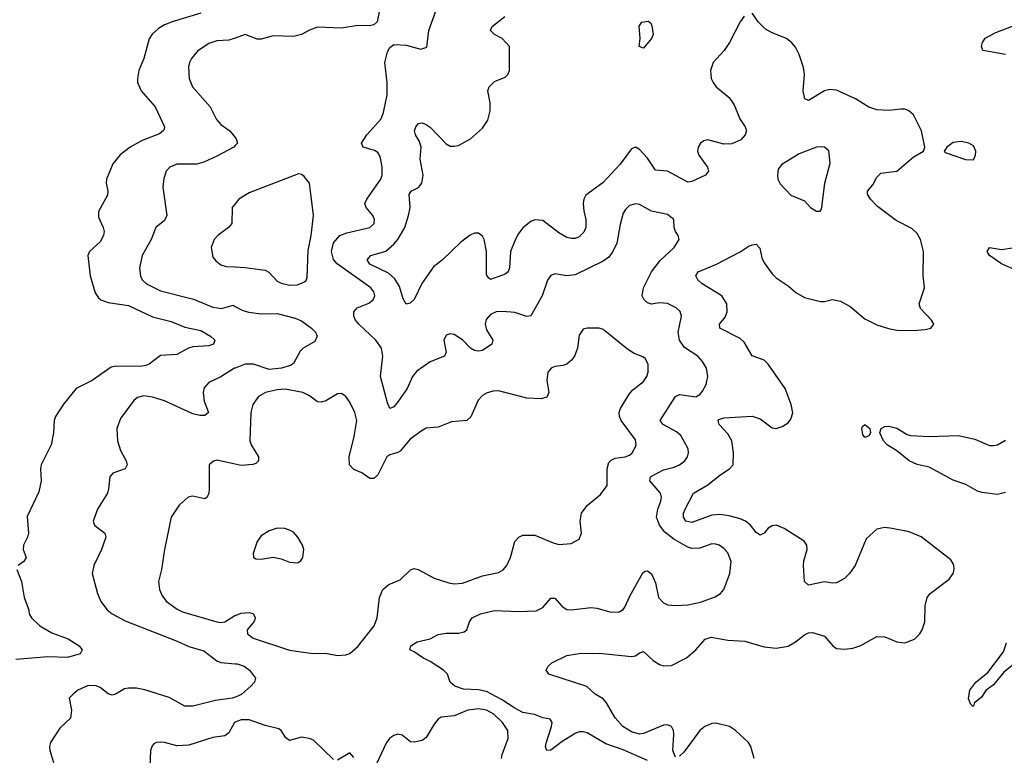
# Model space of a CAD drawing. Header units: inches. Extents: x 2143765 to 2212928, y 878963 to 1017374.
# Tile 152 of 256: x 2148930 to 2153824, y 975626 to 979283. Entities that reach past the tile are written whole.
import ezdxf

# ---------------------------------------------------------------- set-up
doc = ezdxf.new("R2010")
doc.units = ezdxf.units.IN
doc.header["$MEASUREMENT"] = 0
doc.layers.add('C1947', color=7, linetype='Continuous')
doc.layers.add('C1957', color=7, linetype='Continuous')

msp = doc.modelspace()

# ---------------------------------------------------------------- linework, layer by layer
at = {"layer": 'C1947', "color": 5}
for points, elevation in [([(2149830, 979315.1), (2149687, 979273), (2149650, 979258.3), (2149620.3, 979239.7), (2149588.1, 979211.9), (2149572.7, 979187.3), (2149546, 979090), (2149522.3, 979030), (2149514.6, 978990), (2149516, 978970), (2149533.7, 978930), (2149603.9, 978850), (2149648.7, 978750), (2149646.7, 978733.3), (2149624.4, 978715.6), (2149537.8, 978682.2), (2149478.4, 978650), (2149428.4, 978611.6), (2149392.8, 978567.2), (2149360.4, 978490), (2149359.3, 978470), (2149368.2, 978430), (2149366.4, 978410), (2149320.8, 978330), (2149320.9, 978300.9), (2149344.6, 978250), (2149348.9, 978230), (2149345.7, 978210), (2149330, 978178.4), (2149276.3, 978130), (2149268.2, 978110), (2149280.3, 978010), (2149305.5, 977925.5), (2149321, 977901), (2149333.4, 977890), (2149370, 977876.9), (2149470, 977862.2), (2149590, 977806.7), (2149683.4, 977783.4), (2149750, 977754.5), (2149830, 977737.8), (2149878.9, 977710), (2149900.4, 977690), (2149893.4, 977670), (2149870, 977662.4), (2149790, 977656.8), (2149768.2, 977650), (2149710, 977618), (2149630, 977613.3), (2149573.4, 977570), (2149556.2, 977563.8), (2149530, 977559.3), (2149410, 977561.4), (2149384, 977556), (2149290, 977489.7), (2149210.2, 977449.8), (2149147.9, 977372.1), (2149108.2, 977310), (2149101.6, 977290), (2149097.1, 977230), (2149086, 977170), (2149036.4, 977070), (2149032.4, 977050), (2149035.8, 976990), (2149024.8, 976935.2), (2148967.2, 976812.8), (2148973, 976730), (2148968.3, 976710), (2148948.9, 976670), (2148947.6, 976650), (2148962.4, 976610), (2148950.5, 976590), (2148922, 976570)], 420), ([(2150000, 979191.6), (2149970, 979181.2), (2149910, 979178), (2149870, 979165.1), (2149813.5, 979126.5), (2149783.1, 979090), (2149774, 979070), (2149768.6, 979048.6), (2149772.2, 978990), (2149788.7, 978950), (2149875.8, 978850), (2149907.5, 978787.5), (2149930, 978762.6), (2149973.7, 978730), (2150000, 978696.7)], 440), ([(2150000, 978657), (2149993.4, 978650), (2149910, 978603.8), (2149845.5, 978574.5), (2149810, 978565.4), (2149710, 978565.1), (2149676.3, 978550), (2149658.4, 978530), (2149646.4, 978493.6), (2149641.7, 978450), (2149660.3, 978310), (2149650, 978285.6), (2149606, 978250), (2149582.6, 978190), (2149539, 978110), (2149525.3, 978050), (2149530, 978007.3), (2149538.7, 977990), (2149559.3, 977970), (2149630, 977934.9), (2149793.4, 977893.4), (2149890, 977853.9), (2149932.2, 977847.8), (2149990, 977863.2), (2150000, 977858)], 440), ([(2150000, 978366.9), (2149986, 978350), (2149983.8, 978270), (2149967.7, 978250), (2149914.9, 978210), (2149896.4, 978190), (2149882, 978150), (2149890, 978102.8), (2149903.8, 978083.8), (2149930, 978064.4), (2149956.7, 978056.7), (2150000, 978054.3)], 460), ([(2150000, 977550.7), (2149998.2, 977550), (2149930, 977507.8), (2149870, 977479.3), (2149847, 977453), (2149841.1, 977430), (2149847.2, 977387.2), (2149868.4, 977330), (2149850, 977314.7), (2149825.1, 977314.9), (2149790, 977323.2), (2149650, 977389), (2149590, 977406.3), (2149547.3, 977412.7), (2149514.9, 977405.1), (2149496.4, 977390), (2149430, 977300.9), (2149413.1, 977250), (2149415.6, 977190), (2149430, 977140.7), (2149458.7, 977090), (2149464.4, 977070), (2149453.4, 977050), (2149391.9, 977028.1), (2149377.1, 977010), (2149371.8, 976950), (2149366, 976930), (2149316.5, 976850), (2149294.9, 976790), (2149302, 976770), (2149352.7, 976730), (2149357.6, 976710), (2149336.9, 976650), (2149298.4, 976570), (2149290.4, 976530), (2149316.5, 976430), (2149333.4, 976390), (2149364.6, 976350), (2149388.9, 976330), (2149454, 976294), (2149713.2, 976193.2), (2149770, 976166.8), (2149844.9, 976144.9), (2149910, 976096), (2149930, 976087.4), (2150000, 976081.1)], 440), ([(2150000, 977073.1), (2149910, 977093), (2149892.4, 977087.6), (2149870.8, 977070), (2149871.5, 976948.5), (2149870, 976928.7), (2149862, 976910), (2149850, 976900.7), (2149790, 976914.7), (2149767.3, 976910), (2149722.4, 976870), (2149682.4, 976810), (2149649.1, 976650), (2149634.6, 976550), (2149619.5, 976490), (2149624.2, 976450), (2149638.2, 976418.2), (2149659.3, 976390), (2149712.3, 976352.3), (2149739.7, 976339.7), (2149910, 976289.1), (2149930, 976285.8), (2149950, 976290.2), (2149999.3, 976320.7), (2150000, 976320.9)], 460), ([(2148915.5, 976550), (2148939.5, 976490), (2148952.4, 976410), (2148974.4, 976350), (2148977.1, 976330), (2148988.2, 976310), (2149030, 976270.4), (2149090, 976234.9), (2149170, 976204.4), (2149226, 976170), (2149241, 976150), (2149230.8, 976130), (2149167.4, 976112.6), (2149070, 976115.9), (2148910, 976103.1)], 420), ([(2150000, 975915.3), (2149986, 975910), (2149902.2, 975897.8), (2149790, 975869.6), (2149750, 975869.6), (2149673.4, 975913.4), (2149551.6, 975951.6), (2149510, 975960.2), (2149470, 975960.5), (2149450, 975956), (2149410, 975932.1), (2149390, 975925.4), (2149370, 975931.1), (2149330, 975962.7), (2149310, 975971.8), (2149270, 975973.1), (2149218.8, 975950), (2149194.8, 975930), (2149176, 975910), (2149188, 975850), (2149182, 975810), (2149130, 975760.9), (2149083.6, 975690), (2149078.5, 975670), (2149080.2, 975650), (2149097.1, 975590)], 440), ([(2150000, 975791.2), (2149996.9, 975790), (2149970, 975737.6), (2149950, 975723.5), (2149890, 975714.1), (2149770, 975677.2), (2149710, 975673.9), (2149650, 975689.8), (2149628.8, 975691.2), (2149610.3, 975689.7), (2149597, 975683), (2149587.6, 975672.4), (2149579.5, 975650), (2149574, 975490)], 460)]:
    msp.add_lwpolyline(points, dxfattribs=dict(at, elevation=elevation))
at = {"layer": 'C1957', "color": 5}
for points, elevation in [([(2150718, 979330), (2150707.3, 979272.7), (2150690, 979257.2), (2150667.5, 979252.5), (2150610, 979254.7), (2150530, 979240.3), (2150410, 979245.8), (2150370, 979231.6), (2150330.1, 979209.9), (2150290, 979198.7), (2150190, 979202.4), (2150130, 979186.8), (2150110, 979187), (2150050, 979208.7), (2150000, 979191.6)], 440), ([(2152050, 975600.7), (2151930, 975653.2), (2151842.4, 975682.4), (2151750, 975737.7), (2151730, 975742), (2151710, 975742.2), (2151690, 975734.3), (2151625.6, 975694.4), (2151570, 975651.3), (2151550, 975649.6), (2151543.1, 975670), (2151545.7, 975685.7), (2151573.3, 975770), (2151575.6, 975790), (2151565.7, 975805.7), (2151530, 975812.5), (2151488.7, 975828.7), (2151430, 975839), (2151390, 975859.9), (2151324.3, 975904.3), (2151250, 975943.8), (2151210, 975951.3), (2151134.9, 975954.9), (2151092.3, 975970), (2151069.5, 975990), (2151056.2, 976030), (2151037, 976050), (2150970, 976092.7), (2150934, 976110), (2150890, 976140.9), (2150868.7, 976150), (2150873.2, 976170), (2150905.2, 976190), (2150970, 976205.5), (2151010, 976226.7), (2151050, 976232.7), (2151110, 976233.7), (2151139.4, 976240.6), (2151152.3, 976250), (2151165.6, 976290), (2151179.5, 976310), (2151219.3, 976330), (2151290, 976346), (2151410, 976340.2), (2151496.1, 976343.9), (2151530, 976360.3), (2151570, 976406.7), (2151590, 976407), (2151625.4, 976365.4), (2151650, 976351), (2151670, 976348.8), (2151770, 976361.3), (2151798.3, 976358.3), (2151870, 976338.2), (2151910, 976339), (2151929, 976351), (2151937.2, 976362.8), (2151962.2, 976417.8), (2152026.7, 976533.3), (2152038.6, 976541.4), (2152050, 976543), (2152070, 976527.7), (2152090, 976482.8), (2152105.3, 976410), (2152130, 976383.7), (2152150, 976374.6), (2152190, 976370.2), (2152250, 976374), (2152313.4, 976386.6), (2152386.3, 976413.7), (2152412.3, 976430), (2152429.5, 976450), (2152459.6, 976530), (2152466, 976590), (2152450, 976632), (2152430, 976653.6), (2152406, 976670), (2152390, 976676.4), (2152370, 976677.3), (2152310, 976655.2), (2152270, 976653.6), (2152250, 976660.5), (2152181.1, 976701.1), (2152136.2, 976736.2), (2152109.9, 976770), (2152095, 976810), (2152101.2, 976850), (2152116.9, 976890), (2152119.9, 976910), (2152114.9, 976930), (2152061.5, 976990), (2152064.8, 977010), (2152070, 977013.4), (2152130, 977044.6), (2152182, 977058), (2152209.6, 977070), (2152236.3, 977090), (2152249.7, 977110), (2152254.7, 977130), (2152251.5, 977150), (2152216, 977216), (2152194.5, 977234.5), (2152128.5, 977270), (2152113.5, 977290), (2152190, 977410.2), (2152210, 977420.2), (2152290, 977408.7), (2152310, 977420.2), (2152323.8, 977436.2), (2152341.7, 977470), (2152349.7, 977510), (2152343.1, 977550), (2152324.2, 977584.2), (2152299.6, 977610), (2152233.9, 977653.9), (2152208.9, 977690), (2152203.1, 977730), (2152219.6, 977810), (2152212.5, 977832.5), (2152192.3, 977850), (2152150, 977872.1), (2152110, 977876.1), (2152070, 977868.6), (2152050, 977876), (2152032.8, 977890), (2152023.9, 977910), (2152030.8, 977950), (2152070.4, 978029.6), (2152113.3, 978086.7), (2152182, 978150), (2152207.6, 978190), (2152202.9, 978210), (2152189.5, 978230), (2152182.9, 978250), (2152181.6, 978290), (2152150, 978314), (2152070, 978331.1), (2152010, 978364.2), (2151990, 978367.6), (2151961.4, 978358.6), (2151940.9, 978339.1), (2151930, 978321.2), (2151914.3, 978265.7), (2151897.2, 978170), (2151874.8, 978125.2), (2151857.4, 978102.6), (2151830, 978082.5), (2151690, 978014), (2151650, 978009.8), (2151590, 978019.7), (2151570, 978011.8), (2151552.6, 977987.4), (2151527.1, 977910), (2151470, 977811.3), (2151450, 977807.4), (2151390, 977826.9), (2151330, 977833.2), (2151297.3, 977830), (2151270, 977817.8), (2151248.3, 977791.8), (2151243.8, 977770), (2151250, 977741.6), (2151281.3, 977690), (2151275.8, 977670), (2151230, 977639.3), (2151210, 977634.8), (2151190, 977638.2), (2151170, 977650.9), (2151130, 977690.9), (2151090, 977718), (2151070, 977721.6), (2151050, 977714.5), (2151037.1, 977690), (2151048.8, 977630), (2151040.5, 977610), (2150970, 977582.9), (2150903.6, 977536.4), (2150882.8, 977510), (2150855.4, 977450), (2150810, 977384), (2150790, 977358.7), (2150769.8, 977349.8), (2150757.8, 977377.8), (2150722.3, 977510), (2150734.1, 977610), (2150727.4, 977650), (2150699.8, 977690), (2150614.8, 977770), (2150598.4, 977790), (2150589.8, 977810), (2150589.9, 977830.1), (2150606.3, 977850), (2150665.9, 977874.1), (2150686, 977890), (2150694.4, 977910), (2150690.7, 977930), (2150674.6, 977950), (2150507.1, 978070), (2150490, 978091.1), (2150479.9, 978130), (2150490, 978174), (2150521.7, 978210), (2150556.2, 978223.8), (2150670, 978249.2), (2150691.1, 978270), (2150693.7, 978290), (2150685.4, 978310), (2150652, 978350), (2150645.1, 978370), (2150654.6, 978390), (2150725, 978490), (2150731.8, 978510), (2150731.7, 978551.7), (2150722.2, 978602.2), (2150710, 978623.6), (2150693.4, 978633.4), (2150636.2, 978650), (2150628.9, 978670), (2150654.6, 978710), (2150725.6, 978790), (2150738.5, 978821.5), (2150756.5, 978910), (2150755.9, 978970), (2150744.1, 979070), (2150757.4, 979122.6), (2150770, 979144.9), (2150790, 979160.5), (2150850, 979157.1), (2150924, 979136), (2150953.2, 979146.8), (2150963.7, 979230), (2150999.6, 979330)], 440), ([(2152190, 975616.2), (2152176.8, 975650), (2152180.8, 975730), (2152178.7, 975750), (2152169.8, 975769.8), (2152150, 975777), (2152130, 975776), (2152030, 975735.1), (2152010, 975731.1), (2151970, 975742.3), (2151928, 975770), (2151890, 975813), (2151847, 975887), (2151830, 975907.6), (2151790, 975929.6), (2151748, 975968), (2151559.5, 976030), (2151546.6, 976050), (2151557, 976070), (2151574.9, 976085.1), (2151650, 976123.1), (2151710, 976132), (2151810, 976134.3), (2151970, 976116.9), (2151990, 976120.3), (2152010, 976135.3), (2152030, 976142), (2152077.6, 976097.6), (2152110, 976078.3), (2152130.8, 976070.8), (2152170, 976073), (2152243.5, 976110), (2152290.8, 976150), (2152336.8, 976203.2), (2152366.2, 976213.8), (2152450, 976198.5), (2152533.7, 976193.7), (2152630, 976164.7), (2152690, 976159.2), (2152750, 976169.2), (2152786.3, 976190), (2152830, 976225.8), (2152850, 976234.9), (2152870, 976235.8), (2152930, 976218.7), (2152971, 976171), (2152990, 976156.5), (2153030, 976153.8), (2153070, 976159), (2153110, 976171.5), (2153190, 976216), (2153230, 976214.6), (2153290, 976190.3), (2153330, 976185.7), (2153376.4, 976203.6), (2153404.5, 976230), (2153415.6, 976250), (2153428, 976290), (2153429.8, 976370), (2153440.4, 976410), (2153454.3, 976430), (2153550, 976502), (2153569.7, 976530), (2153574.5, 976550), (2153573, 976573), (2153558, 976598), (2153410, 976712), (2153350, 976737.2), (2153266.5, 976753.5), (2153230, 976758.3), (2153190.3, 976749.7), (2153137.8, 976702.3), (2153082.3, 976570), (2153054.9, 976530), (2153030, 976505.4), (2152990, 976484), (2152970, 976482.3), (2152930, 976488.5), (2152850, 976471.6), (2152829.7, 976490), (2152825.7, 976570), (2152826.8, 976593.2), (2152843.1, 976650), (2152842, 976670), (2152829.5, 976690), (2152730, 976754.2), (2152690, 976769.8), (2152670, 976767.7), (2152650, 976754.5), (2152630, 976729.7), (2152610, 976720.4), (2152590, 976734.2), (2152562.2, 976770), (2152537.2, 976790), (2152510, 976802.1), (2152456.1, 976816.1), (2152410, 976822.8), (2152370, 976820.4), (2152270, 976784), (2152241.3, 976790), (2152228.7, 976810), (2152229.8, 976830), (2152238, 976850), (2152278.3, 976930), (2152350, 976970.2), (2152410, 977019.3), (2152458, 977050), (2152475.3, 977070), (2152477.3, 977130), (2152468.5, 977190), (2152450, 977225), (2152406.6, 977270), (2152401.1, 977290), (2152404.6, 977295.4), (2152430, 977303.9), (2152570, 977312.7), (2152610, 977298.9), (2152670, 977253.7), (2152690, 977250.3), (2152720.1, 977259.9), (2152750, 977279.3), (2152762.7, 977297.3), (2152771.8, 977328.2), (2152763.7, 977370), (2152733.7, 977450), (2152650, 977570.9), (2152630, 977590.8), (2152570, 977612.4), (2152530, 977679.7), (2152510, 977698.8), (2152409.7, 977750), (2152408.3, 977770), (2152435.5, 977804.5), (2152446.8, 977830), (2152445, 977870), (2152419, 977910), (2152322, 977970), (2152301, 977990), (2152291.2, 978010), (2152301.3, 978030), (2152392.9, 978067.1), (2152510, 978128.4), (2152550, 978155.2), (2152570, 978164), (2152590, 978166.4), (2152607.7, 978147.7), (2152619.1, 978099.1), (2152630, 978074.9), (2152670, 978019.5), (2152690, 977999.5), (2152750, 977960.3), (2152787.2, 977927.2), (2152830, 977901.8), (2152910, 977882.2), (2152930, 977882), (2152970, 977891.4), (2153010, 977883.2), (2153057, 977857), (2153130, 977796.4), (2153190, 977766), (2153247.3, 977747.3), (2153290, 977740.4), (2153370, 977738.4), (2153430, 977743), (2153458, 977750), (2153473.2, 977770), (2153461.2, 977790), (2153406.9, 977846.9), (2153399.6, 977870), (2153426.9, 977950), (2153420.3, 978010), (2153421.2, 978130), (2153407.4, 978190), (2153390, 978219.6), (2153364.7, 978244.7), (2153285.5, 978285.5), (2153193.9, 978353.9), (2153159.3, 978390), (2153143.5, 978416.5), (2153143.1, 978430), (2153170, 978462.7), (2153190, 978500.3), (2153210, 978520.2), (2153290, 978530.4), (2153370, 978599.1), (2153422, 978630), (2153429.2, 978650), (2153412, 978730), (2153372, 978810), (2153349, 978830), (2153330, 978837.6), (2153310, 978838.7), (2153250, 978831.1), (2153190, 978834.7), (2153150, 978848.2), (2153084.5, 978890), (2152990, 978932.3), (2152955.9, 978935.9), (2152930, 978929.8), (2152850, 978880.9), (2152831.8, 978890), (2152823.4, 978930), (2152831.2, 979010), (2152826.1, 979046.1), (2152804.4, 979110), (2152785.7, 979145.7), (2152768, 979168), (2152740.5, 979190), (2152670, 979217.3), (2152635.9, 979235.9), (2152601.3, 979270), (2152570, 979315.1)], 420), ([(2152530, 979301.2), (2152510, 979273.2), (2152457.6, 979170), (2152430.8, 979129.2), (2152377.3, 979070), (2152362.8, 979030), (2152366, 978990), (2152375.8, 978970), (2152391.4, 978950), (2152455.6, 978895.6), (2152480.1, 978860.1), (2152508.6, 978790), (2152535.9, 978750), (2152541.5, 978730), (2152536.3, 978710), (2152514.4, 978685.6), (2152470, 978666), (2152430, 978664.3), (2152350, 978685.3), (2152330, 978680.9), (2152313.7, 978670), (2152302, 978650), (2152299.1, 978630), (2152304.5, 978610), (2152347.7, 978550), (2152353.4, 978530), (2152338, 978510), (2152270, 978478.2), (2152250, 978475.8), (2152150, 978529.9), (2152090, 978534.5), (2152050, 978594.6), (2152010, 978637.3), (2151990, 978649.7), (2151970, 978641.7), (2151915, 978565), (2151828.2, 978471.8), (2151744.1, 978410), (2151733.4, 978390), (2151730.2, 978370), (2151733.5, 978333.5), (2151744.3, 978290), (2151744.2, 978250), (2151733.5, 978226.5), (2151710, 978203.5), (2151690, 978195.3), (2151670, 978194.5), (2151650, 978199.8), (2151610, 978223.1), (2151530, 978284.2), (2151490, 978287.9), (2151470, 978279.8), (2151430, 978248.6), (2151405.4, 978214.6), (2151390, 978183.5), (2151368.7, 978130), (2151364.9, 978050), (2151358, 978030), (2151342, 978018), (2151270, 977991.6), (2151259.3, 977999.3), (2151250, 978015.3), (2151249.9, 978130), (2151237.8, 978190), (2151230, 978207.1), (2151217.4, 978217.4), (2151210, 978222.2), (2151190, 978222), (2151168.5, 978211.5), (2151123, 978177), (2151030, 978086.9), (2150986, 978054), (2150928, 977972), (2150890, 977891.8), (2150870, 977873.6), (2150850, 977869.5), (2150836.1, 977896.1), (2150816.7, 977956.7), (2150794.7, 977994.7), (2150762.9, 978022.9), (2150670, 978068), (2150656.4, 978090), (2150675.6, 978110), (2150750, 978132.8), (2150790, 978166.8), (2150810, 978190.9), (2150843.9, 978250), (2150862, 978310), (2150869.9, 978350), (2150865.5, 978414.5), (2150876.2, 978430), (2150911.9, 978448.1), (2150929.1, 978470.9), (2150934.7, 978510), (2150920.6, 978590), (2150925, 978650), (2150917.2, 978677.2), (2150897.7, 978710), (2150892.8, 978730), (2150898, 978750), (2150912.7, 978767.3), (2150930, 978770.2), (2150950, 978762.4), (2150970, 978749.1), (2151050, 978665.8), (2151070, 978654.9), (2151090, 978653.8), (2151110, 978658), (2151169.6, 978690), (2151230, 978743.1), (2151256.9, 978783.1), (2151268.7, 978830), (2151268.7, 978870), (2151257.3, 978930), (2151262.6, 978950), (2151290, 978976), (2151343, 978997), (2151356, 979010), (2151363.7, 979030), (2151363.7, 979150), (2151327.3, 979190), (2151289.5, 979210), (2151270, 979229.5), (2151277.4, 979250), (2151340.6, 979299.4)], 420), ([(2153830, 979110.3), (2153716.2, 979130), (2153709.8, 979150), (2153715.5, 979170), (2153728.8, 979191.2), (2153781.1, 979218.9), (2153915.1, 979270)], 380), ([(2150000, 978696.7), (2150005.3, 978690), (2150012.2, 978670), (2150000, 978657)], 440), ([(2150000, 978054.3), (2150050, 978051.5), (2150150, 978037.7), (2150168.2, 978028.2), (2150210, 977983), (2150230, 977972.7), (2150270, 977962.6), (2150310, 977965.3), (2150342.4, 977977.6), (2150352.8, 977987.2), (2150358, 978002), (2150364.1, 978135.9), (2150378.2, 978210), (2150389.7, 978310), (2150369.6, 978469.6), (2150344.1, 978504.1), (2150330, 978514), (2150316, 978516), (2150070, 978422.4), (2150019.1, 978390), (2150000, 978366.9)], 460), ([(2153870, 978042.3), (2153810, 978069.8), (2153749.7, 978110), (2153737.6, 978130), (2153749.8, 978150.2), (2153810, 978140.2), (2153916.8, 978156.8)], 380), ([(2150000, 977858), (2150038.1, 977838.1), (2150068.4, 977828.4), (2150130, 977821.5), (2150210, 977822.1), (2150298.9, 977798.9), (2150330, 977786.2), (2150380.3, 977750), (2150400.3, 977730), (2150408.7, 977710), (2150396.2, 977683.8), (2150339.1, 977650), (2150324.2, 977635.8), (2150290, 977574.5), (2150276.1, 977563.9), (2150230.7, 977550), (2150170, 977544.3), (2150091.3, 977571.3), (2150050, 977569.9), (2150000, 977550.7)], 440), ([(2150000, 976320.9), (2150030, 976332.3), (2150070, 976336.3), (2150090, 976331.6), (2150100.9, 976310), (2150098.2, 976301.8), (2150093.4, 976290), (2150060.7, 976250), (2150062.4, 976230), (2150090, 976207.8), (2150270, 976149.4), (2150387.4, 976132.6), (2150450, 976133.5), (2150510, 976122), (2150550, 976124.9), (2150570, 976132.7), (2150610, 976166.5), (2150692.3, 976270), (2150707.1, 976310), (2150718.9, 976410), (2150735.1, 976450), (2150764.2, 976475.8), (2150821.1, 976498.9), (2150871.5, 976548.5), (2150890, 976554), (2150910, 976550.4), (2150990, 976506.4), (2151062.9, 976482.9), (2151090, 976478), (2151130, 976481.5), (2151230, 976517.7), (2151310, 976534.6), (2151332.5, 976547.5), (2151351.2, 976570), (2151369.7, 976610), (2151391, 976689), (2151410, 976710.4), (2151430, 976720.4), (2151490, 976721.3), (2151581.8, 976681.8), (2151610, 976674.9), (2151670, 976679.1), (2151710, 976701), (2151722, 976730), (2151716.3, 976790), (2151722.9, 976830), (2151750, 976867.7), (2151816.6, 976923.4), (2151850, 976967.3), (2151849.8, 977050), (2151858.5, 977081.5), (2151870, 977094), (2151890, 977102.7), (2151939, 977110), (2151961.1, 977118.9), (2151974.7, 977130), (2151990, 977158.8), (2151993.5, 977170), (2151990, 977195.1), (2151918.9, 977290), (2151910.6, 977310), (2151909.8, 977330), (2151915.7, 977350), (2151958.3, 977421.7), (2151977, 977443), (2152030, 977484.4), (2152047.6, 977510), (2152053.3, 977530), (2152053.6, 977570), (2152038.9, 977598.9), (2152027.7, 977607.7), (2151983.8, 977623.8), (2151950, 977645.1), (2151830, 977743.6), (2151810, 977749.6), (2151750.6, 977749.4), (2151730, 977745.2), (2151710, 977715.3), (2151702.4, 977650), (2151687.1, 977610), (2151672.6, 977590), (2151650, 977571.1), (2151630, 977563.5), (2151590, 977558.4), (2151571, 977550), (2151555.5, 977530), (2151550.3, 977490), (2151559.6, 977430), (2151550, 977406), (2151522.2, 977397.8), (2151450, 977400.8), (2151310, 977438.3), (2151283, 977437), (2151252.7, 977427.3), (2151230, 977415.1), (2151208.2, 977391.8), (2151172, 977308), (2151153, 977290), (2151076.5, 977283.5), (2151010, 977257.6), (2150950, 977251.6), (2150930, 977240.5), (2150870, 977197.3), (2150821.5, 977138.5), (2150810, 977131), (2150770, 977120.5), (2150754.9, 977110), (2150710, 977020.7), (2150690, 977002.7), (2150670, 977002.7), (2150630, 977029.6), (2150590, 977047.6), (2150568.4, 977070), (2150567.2, 977110), (2150591.5, 977211.5), (2150604.8, 977290), (2150596.1, 977330), (2150570, 977382), (2150550, 977409.6), (2150530, 977424.5), (2150510, 977422.9), (2150452, 977388), (2150430, 977381), (2150410, 977383.5), (2150370, 977413.1), (2150337, 977430), (2150250, 977446.1), (2150210, 977443.7), (2150150.7, 977430), (2150116.4, 977410), (2150089.2, 977370.8), (2150078.3, 977330), (2150074.4, 977190), (2150079.7, 977170), (2150116.5, 977110), (2150116.5, 977090), (2150103, 977077), (2150088.2, 977071.8), (2150030, 977066.5), (2150000, 977073.1)], 460), ([(2153830, 976933.4), (2153790, 976922.6), (2153712.1, 976932.1), (2153690, 976939.3), (2153632.2, 976972.2), (2153570, 976993.5), (2153450, 977058.9), (2153390, 977071.7), (2153351.5, 977090), (2153290, 977139.7), (2153242, 977170), (2153223, 977190), (2153204.5, 977230), (2153211.8, 977250), (2153230, 977260.9), (2153250, 977262.6), (2153290, 977252.5), (2153341.3, 977221.3), (2153356.6, 977216.6), (2153451.8, 977211.8), (2153595.4, 977215.4), (2153677.1, 977197.1), (2153750, 977165.9), (2153770, 977165.9), (2153790, 977170.2), (2153830, 977192.7)], 380), ([(2153886, 976090), (2153821.4, 976038.6), (2153770, 975976.4), (2153732.1, 975947.9), (2153710, 975915.1), (2153674, 975886), (2153670.3, 975870), (2153666, 975870), (2153658, 975878), (2153646.3, 975906.3), (2153651.8, 975950), (2153682.6, 975990), (2153742, 976038), (2153819.4, 976140.6), (2153835, 976185)], 380), ([(2150000, 976081.1), (2150010, 976080.2), (2150045.5, 976070), (2150072.2, 976050), (2150102, 976010), (2150097.3, 975990), (2150079.1, 975970), (2150034, 975930), (2150018, 975922), (2150000, 975915.3)], 440), ([(2151324.4, 975610), (2151327.3, 975630), (2151358, 975710), (2151355.5, 975750), (2151329.8, 975790), (2151287.1, 975830), (2151250, 975849.9), (2151210, 975856.7), (2151157.6, 975850), (2151090, 975822), (2151024.9, 975815.1), (2151010, 975805.7), (2150990, 975780.4), (2150950, 975714), (2150930, 975698.9), (2150891, 975691), (2150872.4, 975692.4), (2150830, 975727), (2150810, 975731.5), (2150790, 975724.2), (2150769.2, 975710.8), (2150752.2, 975690), (2150690, 975556)], 460), ([(2150490, 975605.2), (2150390, 975701.1), (2150369, 975710), (2150330, 975716.4), (2150270, 975700.5), (2150252.3, 975712.3), (2150229.8, 975749.8), (2150217.7, 975757.7), (2150150, 975773.6), (2150070, 975802.1), (2150030, 975803), (2150000, 975791.2)], 460), ([(2152580.4, 975610), (2152564.5, 975670), (2152552, 975690), (2152487.6, 975750), (2152457.4, 975770), (2152390, 975785.5), (2152370, 975784.1), (2152335.6, 975770), (2152310, 975749.8), (2152230, 975641), (2152210, 975622)], 420), ([(2150590, 975615.3), (2150570, 975639), (2150510, 975601.2)], 460)]:
    msp.add_lwpolyline(points, dxfattribs=dict(at, elevation=elevation))
for points, elevation in [([(2152030, 979142), (2152009.5, 979150), (2152014.5, 979190), (2152008.5, 979251.5), (2152021.2, 979270), (2152054.9, 979274.9), (2152066, 979266), (2152072.4, 979252.4), (2152078, 979210), (2152070.7, 979190)], 380), ([(2153610, 978678), (2153570, 978672.3), (2153538, 978650), (2153524.7, 978630), (2153530, 978622), (2153630, 978588), (2153670, 978586), (2153681.2, 978610), (2153682.7, 978630), (2153670, 978656), (2153648, 978670)], 420), ([(2152910, 978651.8), (2152890, 978649.6), (2152803.8, 978616.2), (2152717.6, 978562.4), (2152700.3, 978539.7), (2152695.5, 978510), (2152698, 978490), (2152710, 978466.8), (2152762.8, 978410), (2152830, 978382.8), (2152861, 978350), (2152890, 978331), (2152910, 978332), (2152917.2, 978350), (2152931.5, 978470), (2152958.4, 978570), (2152951.4, 978631.4), (2152930, 978649.4)], 440), ([(2153130, 977205.2), (2153120.5, 977220.5), (2153116.2, 977250), (2153119.3, 977260.7), (2153129.7, 977270.3), (2153154.9, 977250), (2153158, 977230), (2153150, 977214)], 380), ([(2150210, 976756), (2150170, 976742.7), (2150130, 976717.2), (2150110, 976688.7), (2150091, 976630), (2150091.3, 976611.3), (2150102.8, 976602.8), (2150130, 976600.7), (2150190, 976610.5), (2150230, 976602.4), (2150270, 976586), (2150310, 976582.8), (2150326.3, 976593.7), (2150337.2, 976610), (2150341.2, 976650), (2150336, 976670), (2150312.7, 976710), (2150290, 976735.1), (2150270, 976746), (2150246.8, 976753.2)], 480)]:
    msp.add_lwpolyline(points, close=True, dxfattribs=dict(at, elevation=elevation))

doc.saveas('drawing.dxf')
